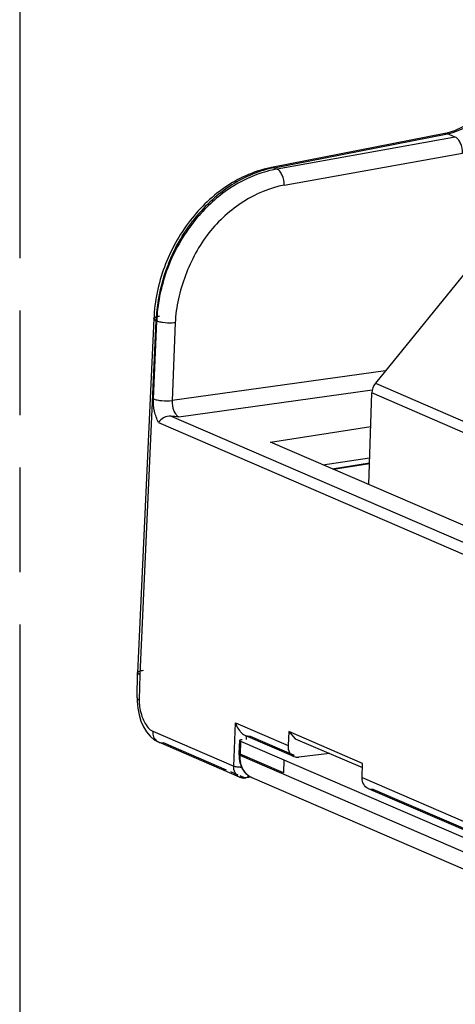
# Model space of a CAD drawing. Header units: millimetres. Extents: x 0 to 210, y 0 to 297.
# Tile 13 of 34: x 50 to 58, y 220 to 238. Entities that reach past the tile are written whole.
import ezdxf

# ---------------------------------------------------------------- set-up
doc = ezdxf.new("R2010")
doc.units = ezdxf.units.MM
doc.header["$LTSCALE"] = 19.36
doc.linetypes.add('PHANTOM', pattern=[0.8, 0.45, -0.05, 0.1, -0.05, 0.1, -0.05])
doc.layers.get('0').update_dxf_attribs({"linetype": 'CONTINUOUS'})
doc.layers.add('DEFAULT_3', color=7, linetype='PHANTOM')

msp = doc.modelspace()

# ---------------------------------------------------------------- linework, layer by layer
at = {"color": 6, "linetype": 'Continuous'}
for p, q in [((58.00624, 235.79109), (54.79376, 235.16179)), ((52.61418, 232.3621), (52.31365, 225.81084)), ((54.77742, 230.07877), (56.63236, 230.36695)), ((64.52471, 225.86974), (54.77741, 230.07877)), ((55.74845, 229.65947), (56.61295, 229.78495)), ((55.94037, 229.57659), (56.60947, 229.68053)), ((52.30367, 225.34253), (52.31364, 225.81049)), ((52.31364, 225.81049), (52.31365, 225.81084)), ((55.11685, 224.71985), (55.10107, 224.46068)), ((55.11685, 224.71985), (55.23571, 224.58956)), ((56.48037, 224.13182), (55.11685, 224.71985)), ((54.20424, 223.87806), (52.70466, 224.52486)), ((53.96064, 224.0088), (52.79192, 224.5124)), ((55.20938, 224.25858), (54.31829, 224.64288)), ((54.31847, 224.64326), (54.32781, 224.63912)), ((55.21908, 224.28104), (54.40667, 224.63161)), ((55.23571, 224.58956), (56.4787, 224.05351)), ((55.86644, 224.31756), (55.2997, 224.24623)), ((54.17392, 223.9173), (54.03942, 223.97485)), ((56.47475, 223.86826), (56.48037, 224.13182)), ((54.42043, 223.87628), (54.31855, 223.86252)), ((56.58881, 223.66369), (56.58362, 223.66604)), ((58.88591, 222.67304), (56.58881, 223.66369))]:
    msp.add_line(p, q, dxfattribs=at)
at = {"color": 9, "linetype": 'Continuous'}
for p, q in [((54.8408, 235.15654), (58.05325, 235.78585)), ((58.20041, 235.72222), (54.89745, 235.13204)), ((58.20041, 235.72222), (58.05325, 235.78585)), ((55.03122, 234.83371), (58.33419, 235.42388)), ((54.8408, 235.15654), (54.89745, 235.13204)), ((52.65341, 232.32494), (52.35309, 225.77652)), ((52.60906, 230.87902), (52.66796, 232.31864)), ((52.66796, 232.31864), (52.65341, 232.32494)), ((53.01113, 232.28612), (52.95221, 230.84603)), ((56.90665, 231.396), (52.95221, 230.84603)), ((56.72042, 231.16647), (64.14885, 227.96287)), ((53.07488, 230.54589), (56.66104, 231.04464)), ((64.08149, 227.7839), (56.65306, 230.98749)), ((52.93673, 230.55813), (64.17647, 225.7046)), ((52.70196, 230.44314), (64.04644, 225.54439)), ((55.91883, 229.58589), (56.60989, 229.69325)), ((52.35309, 225.77652), (52.34315, 225.31146)), ((54.09426, 224.08079), (54.12699, 224.88075)), ((54.12699, 224.88075), (55.10107, 224.46068)), ((52.59319, 224.72865), (54.09426, 224.08079)), ((54.3278, 224.63912), (54.32509, 224.57289)), ((54.21169, 224.27653), (54.21267, 224.30065)), ((58.73342, 222.32648), (54.21169, 224.27653)), ((54.2043, 223.87804), (54.20424, 223.87806)), ((54.29272, 223.86606), (54.21381, 223.9001)), ((54.29272, 223.86606), (54.41025, 223.88194)), ((54.31894, 223.86258), (54.31855, 223.86252)), ((56.47475, 223.86826), (58.94496, 222.80295)), ((58.89579, 222.69593), (56.67894, 223.65197))]:
    msp.add_line(p, q, dxfattribs=at)
at = {"color": 7, "linetype": 'Continuous'}
for p, q in [((58.64714, 233.54121), (56.72042, 231.16647)), ((56.59655, 229.29324), (56.65306, 230.98749)), ((54.19694, 224.31509), (54.20504, 224.55666)), ((54.21815, 224.50252), (54.21715, 224.46211)), ((54.21893, 224.54303), (54.21815, 224.50252)), ((54.21897, 224.54303), (58.7438, 222.59266)), ((54.21446, 224.38157), (54.21267, 224.30065)), ((54.21715, 224.46211), (54.21446, 224.38157)), ((54.19595, 224.29091), (54.19694, 224.31514)), ((55.0152, 223.95455), (54.21267, 224.30065)), ((55.02326, 224.19615), (55.0152, 223.95455)), ((54.43029, 223.87075), (58.96741, 221.91406))]:
    msp.add_line(p, q, dxfattribs=at)
at = {"color": 6, "linetype": 'Continuous'}
for points in [[(58.84967, 236.35328), (58.83766, 236.33786), (58.7236, 236.2067), (58.59941, 236.08977), (58.46696, 235.989), (58.32816, 235.90595), (58.18538, 235.84212), (58.04103, 235.79851), (58.00631, 235.79111)], [(52.30367, 225.34253), (52.30424, 225.27596), (52.31541, 225.15394), (52.3396, 225.0325), (52.37604, 224.91641), (52.4237, 224.80932), (52.48136, 224.71458), (52.5483, 224.63422), (52.62359, 224.57026), (52.70467, 224.52486)], [(54.20457, 223.87855), (54.22585, 223.87049), (54.26985, 223.86152), (54.31853, 223.86252)]]:
    msp.add_lwpolyline(points, dxfattribs=at)
for centre, radius, start, end in [((55.28736, 232.98275), 2.1845, 102.710119, 107.946444), ((55.22206, 233.1973), 1.99599, 101.011918, 102.26102), ((55.26417, 233.08206), 2.08252, 100.142189, 102.688841), ((49.30691, 235.19329), 4.00406, 335.422021, 335.620979), ((55.73526, 232.18521), 3.08502, 173.736054, 176.775224), ((55.67322, 232.18911), 3.02286, 176.782877, 177.424769), ((55.59729, 232.19936), 2.93176, 176.928771, 177.668108)]:
    msp.add_arc(centre, radius, start, end, dxfattribs=at)
at = {"color": 9, "linetype": 'Continuous'}
for centre, radius, start, end in [((54.80775, 235.08967), 0.07345, 100.977784, 106.867192), ((52.77208, 224.67964), 0.1688, 234.922061, 246.456216), ((54.57679, 224.18739), 0.3502, 221.144441, 222.537433), ((54.55748, 224.16467), 0.32027, 236.118461, 244.551022), ((54.55491, 224.1596), 0.31459, 244.57677, 246.663509)]:
    msp.add_arc(centre, radius, start, end, dxfattribs=at)
at = {"color": 7, "linetype": 'Continuous'}
for centre, radius, start, end in [((54.73176, 224.26874), 0.53628, 177.630292, 187.802478), ((54.58017, 224.20864), 0.36998, 222.427051, 235.066458), ((54.57177, 224.19694), 0.35558, 235.097717, 244.73041), ((54.56757, 224.1886), 0.34624, 244.769808, 246.743547)]:
    msp.add_arc(centre, radius, start, end, dxfattribs=at)
at = {"color": 9, "linetype": 'Continuous'}
for points, knots in [([(58.05325, 235.78585), (58.18745, 235.81245), (58.45705, 235.91963), (58.68054, 236.10163), (58.7821, 236.20835)], [0, 0, 0, 0, 0.48150983, 1, 1, 1, 1]), ([(58.33419, 235.42388), (58.33387, 235.48752), (58.31468, 235.58145), (58.25797, 235.68003), (58.21937, 235.71386), (58.20041, 235.72222)], [0, 0, 0, 0, 0.56298527, 0.81672888, 1, 1, 1, 1]), ([(55.03122, 234.83371), (55.0309, 234.89735), (55.0119, 234.99036), (54.95558, 235.0889), (54.91729, 235.12329), (54.89744, 235.13204)], [0, 0, 0, 0, 0.56301725, 0.80808739, 1, 1, 1, 1]), ([(52.65335, 232.32495), (52.64748, 232.32759), (52.6319, 232.33533), (52.61363, 232.35018), (52.61418, 232.3621)], [0, 0, 0, 0, 0.35035521, 1, 1, 1, 1]), ([(52.61418, 232.3621), (52.61481, 232.37567), (52.65892, 232.40112), (52.69537, 232.40623), (52.72213, 232.40985)], [0, 0, 0, 0, 0.3345701, 1, 1, 1, 1]), ([(52.77744, 232.29084), (52.76665, 232.29246), (52.72955, 232.29886), (52.69256, 232.30803), (52.66796, 232.31863)], [0, 0, 0, 0, 0.28950256, 1, 1, 1, 1]), ([(53.01113, 232.28612), (52.99286, 232.28394), (52.91501, 232.27818), (52.83642, 232.28204), (52.77744, 232.29084)], [0, 0, 0, 0, 0.23575972, 1, 1, 1, 1]), ([(52.70196, 230.44314), (52.66786, 230.50742), (52.61609, 230.65055), (52.60604, 230.80193), (52.60906, 230.87902)], [0, 0, 0, 0, 0.4853604, 1, 1, 1, 1]), ([(52.60906, 230.87902), (52.63048, 230.86971), (52.68231, 230.85574), (52.79682, 230.83943), (52.89016, 230.83865), (52.95221, 230.84603)], [0, 0, 0, 0, 0.2018482, 0.46009417, 1, 1, 1, 1]), ([(52.95221, 230.84604), (52.94991, 230.7825), (52.96509, 230.68899), (53.01812, 230.58938), (53.05538, 230.55466), (53.07486, 230.5459)], [0, 0, 0, 0, 0.56603699, 0.80993699, 1, 1, 1, 1]), ([(52.30373, 225.34251), (52.30362, 225.33597), (52.31742, 225.32106), (52.33305, 225.31518), (52.34315, 225.31146)], [0, 0, 0, 0, 0.3778035, 1, 1, 1, 1]), ([(52.35074, 225.18347), (52.36523, 225.08472), (52.40516, 224.94325), (52.50175, 224.79631), (52.56053, 224.74009), (52.59319, 224.72865)], [0, 0, 0, 0, 0.56443899, 0.80425989, 1, 1, 1, 1]), ([(52.59319, 224.72862), (52.59175, 224.69313), (52.602, 224.62131), (52.64665, 224.56144), (52.67507, 224.5415)], [0, 0, 0, 0, 0.50569728, 1, 1, 1, 1]), ([(52.70467, 224.52489), (52.71167, 224.52185), (52.73962, 224.51198), (52.77011, 224.50996), (52.79191, 224.51241)], [0, 0, 0, 0, 0.25829336, 1, 1, 1, 1]), ([(54.23557, 224.09566), (54.23094, 224.10978), (54.21484, 224.16867), (54.2098, 224.23043), (54.21169, 224.27653)], [0, 0, 0, 0, 0.24354178, 1, 1, 1, 1]), ([(54.20424, 223.87806), (54.16932, 223.89313), (54.10673, 223.95444), (54.09235, 224.03831), (54.09426, 224.08079)], [0, 0, 0, 0, 0.47212708, 1, 1, 1, 1]), ([(54.2432, 224.05839), (54.21498, 224.05827), (54.16471, 224.06184), (54.11462, 224.07198), (54.09426, 224.08079)], [0, 0, 0, 0, 0.55987257, 1, 1, 1, 1]), ([(54.3674, 223.90595), (54.36552, 223.90185), (54.35823, 223.88762), (54.34685, 223.87503), (54.33682, 223.86935)], [0, 0, 0, 0, 0.28154753, 1, 1, 1, 1])]:
    msp.add_open_spline(points, degree=3, knots=knots, dxfattribs=at)
for points in [[(58.05326, 235.78584), (58.03862, 235.79171), (58.02172, 235.79414), (58.00624, 235.7911)], [(54.79379, 235.16179), (54.80926, 235.16478), (54.82615, 235.16241), (54.84078, 235.15654)], [(52.34315, 225.31146), (52.34195, 225.29144), (52.34223, 225.27131), (52.34345, 225.25129)], [(52.34345, 225.25129), (52.34484, 225.22859), (52.34745, 225.20597), (52.35074, 225.18347)], [(54.19594, 224.29091), (54.19582, 224.28774), (54.19838, 224.28475), (54.20084, 224.28274)], [(54.20084, 224.28274), (54.20407, 224.28011), (54.20786, 224.27818), (54.21168, 224.27653)], [(54.27035, 224.01712), (54.2561, 224.04195), (54.24449, 224.06845), (54.23557, 224.09566)], [(54.31307, 223.95697), (54.29689, 223.97549), (54.28259, 223.99579), (54.27035, 224.01712)], [(54.25256, 223.86557), (54.23603, 223.86727), (54.21956, 223.87146), (54.2043, 223.87804)], [(54.29272, 223.86607), (54.27944, 223.8644), (54.26588, 223.8642), (54.25256, 223.86557)], [(54.31848, 223.863), (54.30993, 223.86175), (54.30074, 223.86284), (54.29272, 223.86606)], [(54.37893, 223.89878), (54.35695, 223.91354), (54.33665, 223.93111), (54.31875, 223.95062)], [(54.33682, 223.86935), (54.3313, 223.86622), (54.32514, 223.86402), (54.31887, 223.86306)]]:
    msp.add_open_spline(points, degree=3, dxfattribs=at)
at = {"color": 6, "linetype": 'Continuous'}
for points, knots in [([(54.79378, 235.16183), (54.5043, 235.10521), (53.92785, 234.85538), (53.23906, 234.1969), (52.76568, 233.33735), (52.62912, 232.68698), (52.61415, 232.3621)], [0, 0, 0, 0, 0.23364177, 0.48320478, 0.74239545, 1, 1, 1, 1]), ([(54.79818, 235.14776), (54.51976, 235.08726), (53.96438, 234.83702), (53.52906, 234.41849), (53.33972, 234.17534)], [0, 0, 0, 0, 0.48038798, 1, 1, 1, 1]), ([(54.61425, 235.06097), (54.37286, 234.9829), (53.90156, 234.73655), (53.52252, 234.36705), (53.35579, 234.15671)], [0, 0, 0, 0, 0.4859154, 1, 1, 1, 1]), ([(55.03122, 234.83371), (54.7661, 234.78281), (54.23567, 234.56232), (53.81581, 234.17616), (53.63455, 233.95056)], [0, 0, 0, 0, 0.4826257, 1, 1, 1, 1]), ([(52.95395, 233.54053), (52.98016, 233.59719), (53.09051, 233.81923), (53.22584, 234.02893), (53.33972, 234.17534)], [0, 0, 0, 0, 0.25181945, 1, 1, 1, 1]), ([(53.35579, 234.15671), (53.15326, 233.90119), (52.82793, 233.32585), (52.68708, 232.67964), (52.66974, 232.35643)], [0, 0, 0, 0, 0.50182414, 1, 1, 1, 1]), ([(53.63455, 233.95056), (53.54151, 233.83269), (53.37752, 233.57768), (53.18973, 233.16488), (53.05996, 232.73219), (53.01728, 232.43434), (53.01113, 232.28612)], [0, 0, 0, 0, 0.25002105, 0.50200988, 0.75299075, 1, 1, 1, 1]), ([(52.93178, 233.49156), (52.8975, 233.4142), (52.77317, 233.1023), (52.69602, 232.77138), (52.66866, 232.52182)], [0, 0, 0, 0, 0.25207666, 1, 1, 1, 1]), ([(52.93674, 230.55812), (52.88866, 230.56294), (52.79468, 230.542), (52.72408, 230.4789), (52.70196, 230.44314)], [0, 0, 0, 0, 0.53467738, 1, 1, 1, 1]), ([(52.35309, 225.77652), (52.34726, 225.77889), (52.3321, 225.78581), (52.3134, 225.79909), (52.31365, 225.81049)], [0, 0, 0, 0, 0.35571575, 1, 1, 1, 1]), ([(52.31366, 225.81084), (52.31427, 225.82399), (52.35939, 225.84751), (52.39474, 225.85262), (52.42143, 225.85621)], [0, 0, 0, 0, 0.32834168, 1, 1, 1, 1]), ([(54.12699, 224.88075), (54.13099, 224.86858), (54.14945, 224.81967), (54.17612, 224.77384), (54.20016, 224.74257)], [0, 0, 0, 0, 0.24518507, 1, 1, 1, 1]), ([(54.20016, 224.74257), (54.20721, 224.7334), (54.23598, 224.69885), (54.27068, 224.66852), (54.29982, 224.65212)], [0, 0, 0, 0, 0.2570753, 1, 1, 1, 1]), ([(55.10107, 224.46068), (55.09851, 224.41855), (55.11187, 224.33461), (55.17449, 224.27364), (55.20938, 224.25858)], [0, 0, 0, 0, 0.52622953, 1, 1, 1, 1]), ([(56.58362, 223.66604), (56.54954, 223.68216), (56.48937, 223.74383), (56.47385, 223.82615), (56.47475, 223.86826)], [0, 0, 0, 0, 0.47236977, 1, 1, 1, 1])]:
    msp.add_open_spline(points, degree=3, knots=knots, dxfattribs=at)
for points in [[(52.93178, 233.49156), (52.93707, 233.50374), (52.94261, 233.51582), (52.94819, 233.52787)], [(53.07488, 230.54589), (53.0288, 230.54962), (52.98273, 230.55351), (52.93673, 230.55813)], [(54.29982, 224.65212), (54.30582, 224.64875), (54.31198, 224.64563), (54.3183, 224.64289)], [(54.40667, 224.63161), (54.38053, 224.62789), (54.35267, 224.63023), (54.3278, 224.63912)], [(55.20938, 224.25858), (55.23728, 224.24655), (55.26953, 224.24259), (55.2997, 224.24623)], [(56.67894, 223.65197), (56.64893, 223.6478), (56.61663, 223.6517), (56.58881, 223.66369)]]:
    msp.add_open_spline(points, degree=3, dxfattribs=at)
at = {"color": 7, "linetype": 'Continuous'}
for points in [[(56.72042, 231.16647), (56.68026, 231.11697), (56.65518, 231.0512), (56.65306, 230.98749)], [(54.20379, 224.30543), (54.20655, 224.30352), (54.20959, 224.30199), (54.21267, 224.30065)], [(54.25726, 224.0271), (54.27139, 224.00279), (54.2881, 223.97978), (54.30708, 223.95903)]]:
    msp.add_open_spline(points, degree=3, dxfattribs=at)
for points, knots in [([(54.21897, 224.54303), (54.2169, 224.544), (54.21128, 224.54689), (54.20491, 224.55232), (54.20504, 224.55666)], [0, 0, 0, 0, 0.34537499, 1, 1, 1, 1]), ([(54.20504, 224.55666), (54.2052, 224.56216), (54.22352, 224.57239), (54.23823, 224.5745), (54.24919, 224.576)], [0, 0, 0, 0, 0.33213789, 1, 1, 1, 1]), ([(54.19693, 224.31509), (54.19685, 224.31235), (54.1996, 224.30854), (54.20273, 224.30616), (54.20379, 224.30543)], [0, 0, 0, 0, 0.68156765, 1, 1, 1, 1]), ([(54.20045, 224.19593), (54.20253, 224.18084), (54.21325, 224.12222), (54.23498, 224.06545), (54.25726, 224.0271)], [0, 0, 0, 0, 0.25566849, 1, 1, 1, 1])]:
    msp.add_open_spline(points, degree=3, knots=knots, dxfattribs=at)
at = {"layer": 'DEFAULT_3', "color": 91, "linetype": 'PHANTOM', "true_color": 0x80ff80}
msp.add_line((50.12864, 257.68), (50.12864, 207.68), dxfattribs=at)

doc.saveas('drawing.dxf')
